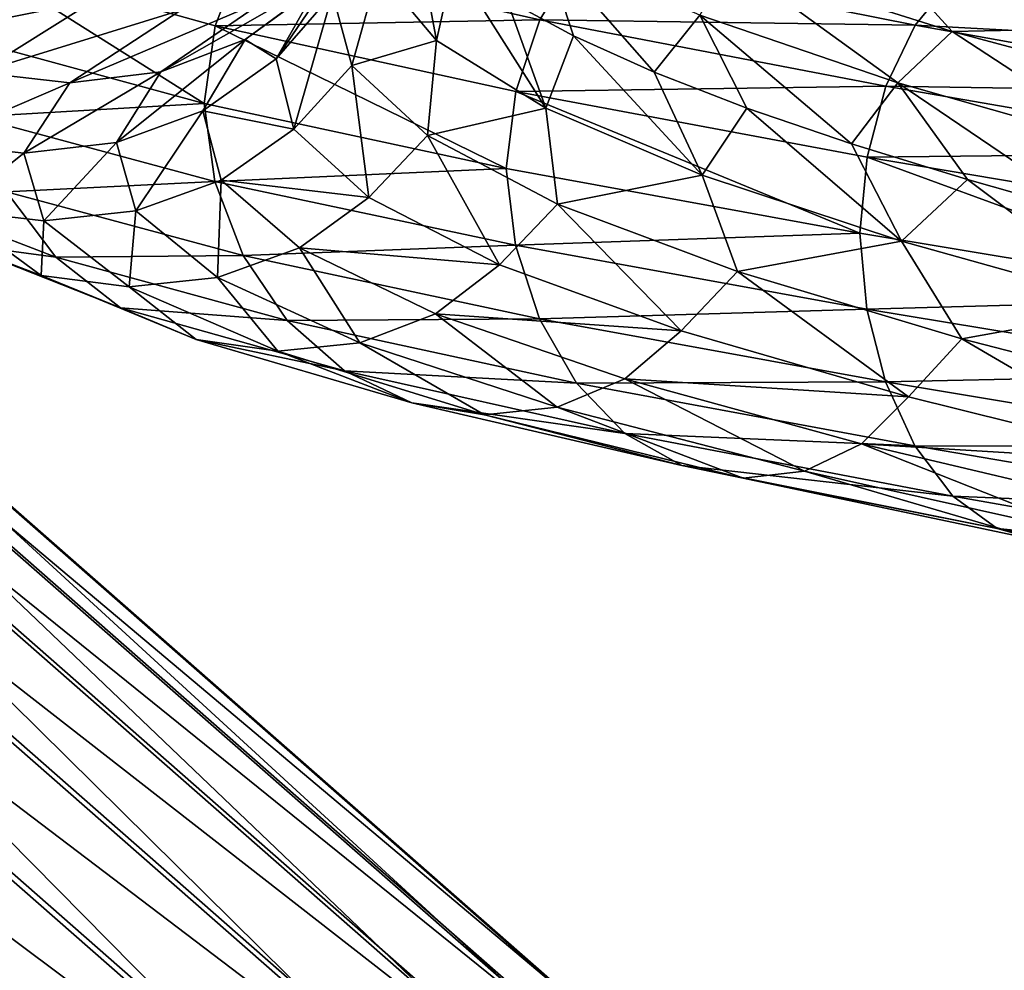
# Model space of a CAD drawing. Header units: metres. Extents: x -109 to 109, y -452 to 89.
# Tile 239 of 256: x -16 to -9, y -209 to -202. Entities that reach past the tile are written whole.
import ezdxf

# ---------------------------------------------------------------- set-up
doc = ezdxf.new("R2010")
doc.units = ezdxf.units.M
doc.layers.add('solid_K244270000C71_000', color=7, linetype='CONTINUOUS')
doc.layers.add('solid_k244270000c71_000_02', color=7, linetype='CONTINUOUS')

msp = doc.modelspace()

# ---------------------------------------------------------------- linework, layer by layer
at = {"layer": 'solid_K244270000C71_000'}
for points in [[(-16.619081, -201.244781, 863.555603), (-14.858303, -202.355499, 860.690796), (-16.713737, -201.85083, 863.511108)], [(-14.555556, -201.197922, 860.942322), (-14.774152, -201.758041, 860.757141), (-16.619081, -201.244781, 863.555603)], [(-16.713737, -201.85083, 863.511108), (-14.858303, -202.355499, 860.690796), (-16.620773, -202.457764, 863.529297)], [(-14.858303, -202.355499, 860.690796), (-14.775656, -202.953232, 860.727356), (-16.620773, -202.457764, 863.529297)], [(-16.620773, -202.457764, 863.529297), (-14.775656, -202.953232, 860.727356), (-16.376356, -203.033386, 863.646973)], [(-16.956768, -202.653656, 873.122498), (-16.795353, -203.172684, 870.111389), (-16.24337, -202.734863, 873.095581)], [(-16.795353, -203.172684, 870.111389), (-16.088747, -203.256027, 870.210266), (-16.24337, -202.734863, 873.095581)], [(-14.775656, -202.953232, 860.727356), (-14.558372, -203.522095, 860.884521), (-16.376356, -203.033386, 863.646973)], [(-16.376356, -203.033386, 863.646973), (-15.995453, -203.53508, 863.839111), (-17.272642, -203.041962, 866.807678)], [(-17.272642, -203.041962, 866.807678), (-15.995453, -203.53508, 863.839111), (-16.738491, -203.433426, 866.97345)], [(-16.738491, -203.433426, 866.97345), (-16.110064, -203.675995, 867.174133), (-16.795353, -203.172684, 870.111389)], [(-15.995453, -203.53508, 863.839111), (-15.500798, -203.924057, 864.095215), (-16.738491, -203.433426, 866.97345)], [(-24.425617, -204.784439, 345.242554), (-15.995419, -212.179657, 340.971436), (-16.391897, -212.881226, 341.403992)]]:
    msp.add_3dface(points, dxfattribs=at)
at = {"layer": 'solid_k244270000c71_000_02'}
for points in [[(-9.807182, -200.910278, 861.384583), (-9.623832, -201.240402, 861.969421), (-7.625821, -201.770386, 860.439514)], [(-7.68468, -201.445084, 859.821167), (-9.807182, -200.910278, 861.384583), (-7.625821, -201.770386, 860.439514)], [(-13.58235, -200.948944, 875.411743), (-13.990262, -201.457031, 875.574402), (-14.303802, -202.011703, 873.05249)], [(-13.58235, -200.948944, 875.411743), (-14.303802, -202.011703, 873.05249), (-13.872453, -201.513794, 872.952209)], [(-13.521095, -201.338913, 871.112183), (-13.072892, -201.870499, 868.80011), (-13.238523, -200.989838, 869.919922)], [(-13.072892, -201.870499, 868.80011), (-12.941267, -201.274612, 868.713013), (-13.238523, -200.989838, 869.919922)], [(-12.24701, -201.151413, 866.653809), (-12.534362, -201.556244, 867.538452), (-12.020392, -201.835861, 866.402527)], [(-12.24701, -201.151413, 866.653809), (-12.020392, -201.835861, 866.402527), (-11.403193, -202.113968, 865.314453)], [(-11.052827, -201.676254, 864.629944), (-12.24701, -201.151413, 866.653809), (-11.403193, -202.113968, 865.314453)], [(-16.619081, -201.244781, 863.555603), (-14.774152, -201.758041, 860.757141), (-14.858303, -202.355499, 860.690796)], [(-14.555556, -201.197922, 860.942322), (-12.280857, -201.711807, 858.550049), (-14.774152, -201.758041, 860.757141)], [(-11.99422, -201.236298, 858.886047), (-12.280857, -201.711807, 858.550049), (-14.555556, -201.197922, 860.942322)], [(-11.99422, -201.236298, 858.886047), (-9.398391, -201.753235, 856.975281), (-12.280857, -201.711807, 858.550049)], [(-9.107067, -201.396927, 857.46521), (-9.398391, -201.753235, 856.975281), (-11.99422, -201.236298, 858.886047)], [(-9.113247, -201.801834, 862.084106), (-9.623832, -201.240402, 861.969421), (-10.817035, -201.265762, 863.86676)], [(-9.113247, -201.801834, 862.084106), (-7.625821, -201.770386, 860.439514), (-9.623832, -201.240402, 861.969421)], [(-16.310192, -201.312256, 879.246948), (-17.233574, -201.871521, 876.257629), (-15.697845, -201.559036, 878.991516)], [(-15.190662, -202.111618, 875.812805), (-14.542892, -201.863388, 875.678345), (-13.763677, -201.298111, 878.202637)], [(-14.37674, -201.55098, 878.449707), (-15.190662, -202.111618, 875.812805), (-13.763677, -201.298111, 878.202637)], [(-13.990262, -201.457031, 875.574402), (-13.763677, -201.298111, 878.202637), (-14.542892, -201.863388, 875.678345)], [(-13.072892, -201.870499, 868.80011), (-12.234503, -202.391266, 866.598511), (-12.941267, -201.274612, 868.713013)], [(-12.234503, -202.391266, 866.598511), (-12.534362, -201.556244, 867.538452), (-12.941267, -201.274612, 868.713013)], [(-10.817035, -201.265762, 863.86676), (-11.052827, -201.676254, 864.629944), (-9.530501, -202.194702, 862.840027)], [(-9.113247, -201.801834, 862.084106), (-10.817035, -201.265762, 863.86676), (-9.530501, -202.194702, 862.840027)], [(-13.872453, -201.513794, 872.952209), (-13.723417, -202.063614, 870.478149), (-13.521095, -201.338913, 871.112183)], [(-13.723417, -202.063614, 870.478149), (-13.072892, -201.870499, 868.80011), (-13.521095, -201.338913, 871.112183)], [(-9.107067, -201.396927, 857.46521), (-6.306364, -201.919495, 856.086182), (-9.398391, -201.753235, 856.975281)], [(-6.069238, -201.7108, 856.709595), (-6.306364, -201.919495, 856.086182), (-9.107067, -201.396927, 857.46521)], [(-14.303802, -202.011703, 873.05249), (-13.990262, -201.457031, 875.574402), (-14.542892, -201.863388, 875.678345)], [(-15.888738, -202.196106, 875.961365), (-15.190662, -202.111618, 875.812805), (-14.37674, -201.55098, 878.449707)], [(-15.037413, -201.63829, 878.719116), (-15.888738, -202.196106, 875.961365), (-14.37674, -201.55098, 878.449707)], [(-13.872453, -201.513794, 872.952209), (-14.303802, -202.011703, 873.05249), (-14.169309, -202.550949, 870.512878)], [(-13.872453, -201.513794, 872.952209), (-14.169309, -202.550949, 870.512878), (-13.723417, -202.063614, 870.478149)], [(-17.233574, -201.871521, 876.257629), (-16.586559, -202.116272, 876.113342), (-15.697845, -201.559036, 878.991516)], [(-15.697845, -201.559036, 878.991516), (-16.586559, -202.116272, 876.113342), (-15.037413, -201.63829, 878.719116)], [(-12.234503, -202.391266, 866.598511), (-12.020392, -201.835861, 866.402527), (-12.534362, -201.556244, 867.538452)], [(-16.586559, -202.116272, 876.113342), (-15.888738, -202.196106, 875.961365), (-15.037413, -201.63829, 878.719116)], [(-11.052827, -201.676254, 864.629944), (-11.403193, -202.113968, 865.314453), (-10.690125, -202.389847, 864.288513)], [(-11.052827, -201.676254, 864.629944), (-10.690125, -202.389847, 864.288513), (-9.886971, -202.663925, 863.333923)], [(-9.530501, -202.194702, 862.840027), (-11.052827, -201.676254, 864.629944), (-9.886971, -202.663925, 863.333923)], [(-21.418591, -201.936218, 346.24472), (-20.902668, -201.773361, 346.981018), (-12.985364, -209.3311, 341.979004)], [(-20.902668, -201.773361, 346.981018), (-12.469706, -209.169464, 342.716858), (-12.985364, -209.3311, 341.979004)], [(-20.902668, -201.773361, 346.981018), (-20.506784, -201.79744, 347.804108), (-12.469706, -209.169464, 342.716858)], [(-14.774152, -201.758041, 860.757141), (-12.537872, -202.852753, 858.244812), (-14.858303, -202.355499, 860.690796)], [(-12.280857, -201.711807, 858.550049), (-12.465291, -202.263382, 858.327576), (-14.774152, -201.758041, 860.757141)], [(-14.774152, -201.758041, 860.757141), (-12.465291, -202.263382, 858.327576), (-12.537872, -202.852753, 858.244812)], [(-12.280857, -201.711807, 858.550049), (-9.622993, -202.221741, 856.59259), (-12.465291, -202.263382, 858.327576)], [(-9.398391, -201.753235, 856.975281), (-9.622993, -202.221741, 856.59259), (-12.280857, -201.711807, 858.550049)], [(-9.398391, -201.753235, 856.975281), (-6.508096, -202.270569, 855.551575), (-9.622993, -202.221741, 856.59259)], [(-6.306364, -201.919495, 856.086182), (-6.508096, -202.270569, 855.551575), (-9.398391, -201.753235, 856.975281)], [(-7.124215, -202.335037, 860.627075), (-7.625821, -201.770386, 860.439514), (-9.113247, -201.801834, 862.084106)], [(-20.506784, -201.79744, 347.804108), (-12.07458, -209.19516, 343.54129), (-12.469706, -209.169464, 342.716858)], [(-20.506784, -201.79744, 347.804108), (-20.257923, -202.006805, 348.657959), (-12.07458, -209.19516, 343.54129)], [(-12.234503, -202.391266, 866.598511), (-11.033426, -202.903854, 864.571228), (-12.020392, -201.835861, 866.402527)], [(-11.033426, -202.903854, 864.571228), (-11.403193, -202.113968, 865.314453), (-12.020392, -201.835861, 866.402527)], [(-9.113247, -201.801834, 862.084106), (-9.530501, -202.194702, 862.840027), (-7.725495, -202.710159, 861.335815)], [(-7.124215, -202.335037, 860.627075), (-9.113247, -201.801834, 862.084106), (-7.725495, -202.710159, 861.335815)], [(-15.529715, -202.654083, 873.072571), (-14.867485, -202.411377, 873.055054), (-14.542892, -201.863388, 875.678345)], [(-15.190662, -202.111618, 875.812805), (-15.529715, -202.654083, 873.072571), (-14.542892, -201.863388, 875.678345)], [(-14.303802, -202.011703, 873.05249), (-14.542892, -201.863388, 875.678345), (-14.867485, -202.411377, 873.055054)], [(-13.723417, -202.063614, 870.478149), (-13.141898, -202.600174, 868.067871), (-13.072892, -201.870499, 868.80011)], [(-13.141898, -202.600174, 868.067871), (-12.234503, -202.391266, 866.598511), (-13.072892, -201.870499, 868.80011)], [(-22.019398, -202.274902, 345.645447), (-21.418591, -201.936218, 346.24472), (-13.586343, -209.669037, 341.378082)], [(-21.418591, -201.936218, 346.24472), (-12.985364, -209.3311, 341.979004), (-13.586343, -209.669037, 341.378082)], [(-20.257923, -202.006805, 348.657959), (-11.826967, -209.406448, 344.395996), (-12.07458, -209.19516, 343.54129)], [(-20.257923, -202.006805, 348.657959), (-20.17304, -202.387177, 349.484344), (-11.826967, -209.406448, 344.395996)], [(-14.169309, -202.550949, 870.512878), (-14.303802, -202.011703, 873.05249), (-14.867485, -202.411377, 873.055054)], [(-13.723417, -202.063614, 870.478149), (-14.169309, -202.550949, 870.512878), (-13.593287, -203.076736, 868.034912)], [(-13.723417, -202.063614, 870.478149), (-13.593287, -203.076736, 868.034912), (-13.141898, -202.600174, 868.067871)], [(-16.586559, -202.116272, 876.113342), (-16.956768, -202.653656, 873.122498), (-15.888738, -202.196106, 875.961365)], [(-16.24337, -202.734863, 873.095581), (-15.529715, -202.654083, 873.072571), (-15.190662, -202.111618, 875.812805)], [(-15.888738, -202.196106, 875.961365), (-16.24337, -202.734863, 873.095581), (-15.190662, -202.111618, 875.812805)], [(-11.033426, -202.903854, 864.571228), (-10.690125, -202.389847, 864.288513), (-11.403193, -202.113968, 865.314453)], [(-16.956768, -202.653656, 873.122498), (-16.24337, -202.734863, 873.095581), (-15.888738, -202.196106, 875.961365)], [(-9.622993, -202.221741, 856.59259), (-9.767511, -202.766052, 856.339417), (-12.465291, -202.263382, 858.327576)], [(-9.530501, -202.194702, 862.840027), (-9.886971, -202.663925, 863.333923), (-8.997428, -202.93782, 862.454895)], [(-9.622993, -202.221741, 856.59259), (-6.663626, -202.733368, 855.13385), (-9.767511, -202.766052, 856.339417)], [(-6.508096, -202.270569, 855.551575), (-6.663626, -202.733368, 855.13385), (-9.622993, -202.221741, 856.59259)], [(-9.530501, -202.194702, 862.840027), (-8.997428, -202.93782, 862.454895), (-8.031441, -203.211456, 861.660461)], [(-7.725495, -202.710159, 861.335815), (-9.530501, -202.194702, 862.840027), (-8.031441, -203.211456, 861.660461)], [(-22.664143, -202.766342, 345.223999), (-22.019398, -202.274902, 345.645447), (-14.231606, -210.160202, 340.955139)], [(-22.019398, -202.274902, 345.645447), (-13.586343, -209.669037, 341.378082), (-14.231606, -210.160202, 340.955139)], [(-12.465291, -202.263382, 858.327576), (-9.821968, -203.349411, 856.240295), (-12.537872, -202.852753, 858.244812)], [(-12.465291, -202.263382, 858.327576), (-9.767511, -202.766052, 856.339417), (-9.821968, -203.349411, 856.240295)], [(-14.858303, -202.355499, 860.690796), (-12.537872, -202.852753, 858.244812), (-14.775656, -202.953232, 860.727356)], [(-20.17304, -202.387177, 349.484344), (-20.257923, -202.912659, 350.22699), (-11.743765, -209.783844, 345.213898)], [(-20.17304, -202.387177, 349.484344), (-11.743765, -209.783844, 345.213898), (-11.826967, -209.406448, 344.395996)], [(-15.529715, -202.654083, 873.072571), (-15.381884, -203.179718, 870.313538), (-14.867485, -202.411377, 873.055054)], [(-15.381884, -203.179718, 870.313538), (-14.725959, -202.943298, 870.413635), (-14.867485, -202.411377, 873.055054)], [(-14.169309, -202.550949, 870.512878), (-14.867485, -202.411377, 873.055054), (-14.725959, -202.943298, 870.413635)], [(-13.141898, -202.600174, 868.067871), (-12.143609, -203.126144, 865.797424), (-12.234503, -202.391266, 866.598511)], [(-12.143609, -203.126144, 865.797424), (-11.033426, -202.903854, 864.571228), (-12.234503, -202.391266, 866.598511)], [(-11.033426, -202.903854, 864.571228), (-9.503821, -203.411575, 862.779541), (-10.690125, -202.389847, 864.288513)], [(-9.503821, -203.411575, 862.779541), (-9.886971, -202.663925, 863.333923), (-10.690125, -202.389847, 864.288513)], [(-13.593287, -203.076736, 868.034912), (-14.169309, -202.550949, 870.512878), (-14.725959, -202.943298, 870.413635)], [(-13.141898, -202.600174, 868.067871), (-13.593287, -203.076736, 868.034912), (-12.590771, -203.591934, 865.696045)], [(-13.141898, -202.600174, 868.067871), (-12.590771, -203.591934, 865.696045), (-12.143609, -203.126144, 865.797424)], [(-16.24337, -202.734863, 873.095581), (-16.088747, -203.256027, 870.210266), (-15.529715, -202.654083, 873.072571)], [(-16.088747, -203.256027, 870.210266), (-15.381884, -203.179718, 870.313538), (-15.529715, -202.654083, 873.072571)], [(-9.503821, -203.411575, 862.779541), (-8.997428, -202.93782, 862.454895), (-9.886971, -202.663925, 863.333923)], [(-6.663626, -202.733368, 855.13385), (-6.7637, -203.271957, 854.857422), (-9.767511, -202.766052, 856.339417)], [(-23.308887, -203.377029, 345.009125), (-22.664143, -202.766342, 345.223999), (-14.87709, -210.771057, 340.739075)], [(-22.664143, -202.766342, 345.223999), (-14.231606, -210.160202, 340.955139), (-14.87709, -210.771057, 340.739075)], [(-9.767511, -202.766052, 856.339417), (-6.802256, -203.850143, 854.74823), (-9.821968, -203.349411, 856.240295)], [(-9.767511, -202.766052, 856.339417), (-6.7637, -203.271957, 854.857422), (-6.802256, -203.850143, 854.74823)], [(-20.257923, -202.912659, 350.22699), (-20.506784, -203.54744, 350.835205), (-11.828647, -210.309326, 345.956512)], [(-20.257923, -202.912659, 350.22699), (-11.828647, -210.309326, 345.956512), (-11.743765, -209.783844, 345.213898)], [(-12.537872, -202.852753, 858.244812), (-12.46656, -203.443115, 858.294373), (-14.775656, -202.953232, 860.727356)], [(-12.537872, -202.852753, 858.244812), (-9.821968, -203.349411, 856.240295), (-12.46656, -203.443115, 858.294373)], [(-12.143609, -203.126144, 865.797424), (-10.763043, -203.644913, 863.737), (-11.033426, -202.903854, 864.571228)], [(-10.763043, -203.644913, 863.737), (-9.503821, -203.411575, 862.779541), (-11.033426, -202.903854, 864.571228)], [(-15.381884, -203.179718, 870.313538), (-14.754268, -203.690964, 867.62207), (-14.725959, -202.943298, 870.413635)], [(-14.775656, -202.953232, 860.727356), (-12.46656, -203.443115, 858.294373), (-14.558372, -203.522095, 860.884521)], [(-14.754268, -203.690964, 867.62207), (-14.125106, -203.461349, 867.836853), (-14.725959, -202.943298, 870.413635)], [(-13.593287, -203.076736, 868.034912), (-14.725959, -202.943298, 870.413635), (-14.125106, -203.461349, 867.836853)], [(-9.503821, -203.411575, 862.779541), (-7.691593, -203.918167, 861.275208), (-8.997428, -202.93782, 862.454895)], [(-7.691593, -203.918167, 861.275208), (-8.031441, -203.211456, 861.660461), (-8.997428, -202.93782, 862.454895)], [(-16.376356, -203.033386, 863.646973), (-14.558372, -203.522095, 860.884521), (-15.995453, -203.53508, 863.839111)], [(-12.590771, -203.591934, 865.696045), (-13.593287, -203.076736, 868.034912), (-14.125106, -203.461349, 867.836853)], [(-12.143609, -203.126144, 865.797424), (-12.590771, -203.591934, 865.696045), (-11.19623, -204.100113, 863.567627)], [(-12.143609, -203.126144, 865.797424), (-11.19623, -204.100113, 863.567627), (-10.763043, -203.644913, 863.737)], [(-16.795353, -203.172684, 870.111389), (-16.110064, -203.675995, 867.174133), (-16.088747, -203.256027, 870.210266)], [(-16.088747, -203.256027, 870.210266), (-15.432288, -203.762177, 867.395691), (-15.381884, -203.179718, 870.313538)], [(-15.432288, -203.762177, 867.395691), (-14.754268, -203.690964, 867.62207), (-15.381884, -203.179718, 870.313538)], [(-16.110064, -203.675995, 867.174133), (-15.432288, -203.762177, 867.395691), (-16.088747, -203.256027, 870.210266)], [(-9.821968, -203.349411, 856.240295), (-9.768506, -203.933136, 856.302856), (-12.46656, -203.443115, 858.294373)], [(-9.821968, -203.349411, 856.240295), (-6.802256, -203.850143, 854.74823), (-9.768506, -203.933136, 856.302856)], [(-23.909693, -204.065369, 345.015442), (-23.308887, -203.377029, 345.009125), (-15.478723, -211.4599, 340.744629)], [(-23.308887, -203.377029, 345.009125), (-14.87709, -210.771057, 340.739075), (-15.478723, -211.4599, 340.744629)], [(-16.738491, -203.433426, 866.97345), (-15.500798, -203.924057, 864.095215), (-16.110064, -203.675995, 867.174133)], [(-10.763043, -203.644913, 863.737), (-9.041045, -204.160583, 861.953125), (-9.503821, -203.411575, 862.779541)], [(-9.041045, -204.160583, 861.953125), (-7.691593, -203.918167, 861.275208), (-9.503821, -203.411575, 862.779541)], [(-14.754268, -203.690964, 867.62207), (-13.663294, -204.191193, 865.082275), (-14.125106, -203.461349, 867.836853)], [(-12.46656, -203.443115, 858.294373), (-12.283234, -204.006378, 858.485596), (-14.558372, -203.522095, 860.884521)], [(-12.590771, -203.591934, 865.696045), (-14.125106, -203.461349, 867.836853), (-13.080654, -203.968674, 865.405151)], [(-13.663294, -204.191193, 865.082275), (-13.080654, -203.968674, 865.405151), (-14.125106, -203.461349, 867.836853)], [(-12.46656, -203.443115, 858.294373), (-9.768506, -203.933136, 856.302856), (-12.283234, -204.006378, 858.485596)], [(-20.506784, -203.54744, 350.835205), (-20.902668, -204.24823, 351.267609), (-12.077835, -210.944763, 346.565277)], [(-20.506784, -203.54744, 350.835205), (-12.077835, -210.944763, 346.565277), (-11.828647, -210.309326, 345.956512)], [(-14.558372, -203.522095, 860.884521), (-14.219754, -204.019318, 861.139221), (-15.995453, -203.53508, 863.839111)], [(-15.995453, -203.53508, 863.839111), (-14.219754, -204.019318, 861.139221), (-15.500798, -203.924057, 864.095215)], [(-14.558372, -203.522095, 860.884521), (-12.283234, -204.006378, 858.485596), (-14.219754, -204.019318, 861.139221)], [(-11.19623, -204.100113, 863.567627), (-12.590771, -203.591934, 865.696045), (-13.080654, -203.968674, 865.405151)], [(-10.763043, -203.644913, 863.737), (-11.19623, -204.100113, 863.567627), (-9.450455, -204.605591, 861.71759)], [(-10.763043, -203.644913, 863.737), (-9.450455, -204.605591, 861.71759), (-9.041045, -204.160583, 861.953125)], [(-16.110064, -203.675995, 867.174133), (-14.918839, -204.167282, 864.40271), (-15.432288, -203.762177, 867.395691)], [(-15.500798, -203.924057, 864.095215), (-14.918839, -204.167282, 864.40271), (-16.110064, -203.675995, 867.174133)], [(-15.432288, -203.762177, 867.395691), (-14.291181, -204.256851, 864.739868), (-14.754268, -203.690964, 867.62207)], [(-14.291181, -204.256851, 864.739868), (-13.663294, -204.191193, 865.082275), (-14.754268, -203.690964, 867.62207)], [(-14.918839, -204.167282, 864.40271), (-14.291181, -204.256851, 864.739868), (-15.432288, -203.762177, 867.395691)], [(-6.802256, -203.850143, 854.74823), (-6.764389, -204.429596, 854.817566), (-9.768506, -203.933136, 856.302856)], [(-15.500798, -203.924057, 864.095215), (-13.780012, -204.406586, 861.477295), (-14.918839, -204.167282, 864.40271)], [(-14.219754, -204.019318, 861.139221), (-13.780012, -204.406586, 861.477295), (-15.500798, -203.924057, 864.095215)], [(-13.663294, -204.191193, 865.082275), (-12.146495, -204.684555, 862.771729), (-13.080654, -203.968674, 865.405151)], [(-11.19623, -204.100113, 863.567627), (-13.080654, -203.968674, 865.405151), (-11.628535, -204.469162, 863.192871)], [(-12.146495, -204.684555, 862.771729), (-11.628535, -204.469162, 863.192871), (-13.080654, -203.968674, 865.405151)], [(-9.768506, -203.933136, 856.302856), (-9.624855, -204.492096, 856.521667), (-12.283234, -204.006378, 858.485596)], [(-9.768506, -203.933136, 856.302856), (-6.764389, -204.429596, 854.817566), (-9.624855, -204.492096, 856.521667)], [(-9.041045, -204.160583, 861.953125), (-7.034254, -204.677612, 860.499084), (-7.691593, -203.918167, 861.275208)], [(-12.283234, -204.006378, 858.485596), (-11.997533, -204.500153, 858.794434), (-14.219754, -204.019318, 861.139221)], [(-14.219754, -204.019318, 861.139221), (-11.997533, -204.500153, 858.794434), (-13.780012, -204.406586, 861.477295)], [(-12.283234, -204.006378, 858.485596), (-9.624855, -204.492096, 856.521667), (-11.997533, -204.500153, 858.794434)], [(-24.425617, -204.784439, 345.242554), (-23.909693, -204.065369, 345.015442), (-15.995419, -212.179657, 340.971436)], [(-23.909693, -204.065369, 345.015442), (-15.478723, -211.4599, 340.744629), (-15.995419, -212.179657, 340.971436)], [(-9.450455, -204.605591, 861.71759), (-11.19623, -204.100113, 863.567627), (-11.628535, -204.469162, 863.192871)], [(-14.918839, -204.167282, 864.40271), (-13.262658, -204.651077, 861.881714), (-14.291181, -204.256851, 864.739868)], [(-13.780012, -204.406586, 861.477295), (-13.262658, -204.651077, 861.881714), (-14.918839, -204.167282, 864.40271)], [(-14.291181, -204.256851, 864.739868), (-12.704678, -204.744461, 862.323853), (-13.663294, -204.191193, 865.082275)], [(-12.704678, -204.744461, 862.323853), (-12.146495, -204.684555, 862.771729), (-13.663294, -204.191193, 865.082275)], [(-9.041045, -204.160583, 861.953125), (-9.450455, -204.605591, 861.71759), (-7.410093, -205.113007, 860.200745)], [(-9.041045, -204.160583, 861.953125), (-7.410093, -205.113007, 860.200745), (-7.034254, -204.677612, 860.499084)], [(-20.902668, -204.24823, 351.267609), (-21.418591, -204.9673, 351.49472), (-12.474314, -211.646332, 346.997833)], [(-20.902668, -204.24823, 351.267609), (-12.474314, -211.646332, 346.997833), (-12.077835, -210.944763, 346.565277)], [(-13.262658, -204.651077, 861.881714), (-12.704678, -204.744461, 862.323853), (-14.291181, -204.256851, 864.739868)], [(-13.780012, -204.406586, 861.477295), (-11.626513, -204.88652, 859.20343), (-13.262658, -204.651077, 861.881714)], [(-11.997533, -204.500153, 858.794434), (-11.626513, -204.88652, 859.20343), (-13.780012, -204.406586, 861.477295)], [(-12.146495, -204.684555, 862.771729), (-10.248277, -205.175995, 860.764221), (-11.628535, -204.469162, 863.192871)], [(-9.624855, -204.492096, 856.521667), (-9.400987, -204.983505, 856.87439), (-11.997533, -204.500153, 858.794434)], [(-11.997533, -204.500153, 858.794434), (-9.400987, -204.983505, 856.87439), (-11.626513, -204.88652, 859.20343)], [(-9.450455, -204.605591, 861.71759), (-11.628535, -204.469162, 863.192871), (-9.811262, -204.967453, 861.27063)], [(-10.248277, -205.175995, 860.764221), (-9.811262, -204.967453, 861.27063), (-11.628535, -204.469162, 863.192871)], [(-6.764389, -204.429596, 854.817566), (-6.664916, -204.985672, 855.056396), (-9.624855, -204.492096, 856.521667)], [(-9.624855, -204.492096, 856.521667), (-6.664916, -204.985672, 855.056396), (-9.400987, -204.983505, 856.87439)], [(-13.262658, -204.651077, 861.881714), (-11.190009, -205.132767, 859.691833), (-12.704678, -204.744461, 862.323853)], [(-11.626513, -204.88652, 859.20343), (-11.190009, -205.132767, 859.691833), (-13.262658, -204.651077, 861.881714)], [(-7.410093, -205.113007, 860.200745), (-9.450455, -204.605591, 861.71759), (-9.811262, -204.967453, 861.27063)], [(-12.704678, -204.744461, 862.323853), (-10.719228, -205.230179, 860.224976), (-12.146495, -204.684555, 862.771729)], [(-10.719228, -205.230179, 860.224976), (-10.248277, -205.175995, 860.764221), (-12.146495, -204.684555, 862.771729)], [(-11.190009, -205.132767, 859.691833), (-10.719228, -205.230179, 860.224976), (-12.704678, -204.744461, 862.323853)], [(-11.626513, -204.88652, 859.20343), (-9.110264, -205.369705, 857.341125), (-11.190009, -205.132767, 859.691833)], [(-9.400987, -204.983505, 856.87439), (-9.110264, -205.369705, 857.341125), (-11.626513, -204.88652, 859.20343)], [(-21.418591, -204.9673, 351.49472), (-22.019398, -205.65564, 351.501068), (-12.991011, -212.366089, 347.224609)], [(-21.418591, -204.9673, 351.49472), (-12.991011, -212.366089, 347.224609), (-12.474314, -211.646332, 346.997833)], [(-10.248277, -205.175995, 860.764221), (-8.030311, -205.670731, 859.119324), (-9.811262, -204.967453, 861.27063)], [(-7.410093, -205.113007, 860.200745), (-9.811262, -204.967453, 861.27063), (-7.687876, -205.468491, 859.695435)], [(-8.030311, -205.670731, 859.119324), (-7.687876, -205.468491, 859.695435), (-9.811262, -204.967453, 861.27063)], [(-9.400987, -204.983505, 856.87439), (-6.509894, -205.475784, 855.441406), (-9.110264, -205.369705, 857.341125)], [(-6.664916, -204.985672, 855.056396), (-6.509894, -205.475784, 855.441406), (-9.400987, -204.983505, 856.87439)], [(-11.190009, -205.132767, 859.691833), (-8.76823, -205.618073, 857.897949), (-10.719228, -205.230179, 860.224976)], [(-9.110264, -205.369705, 857.341125), (-8.76823, -205.618073, 857.897949), (-11.190009, -205.132767, 859.691833)], [(-10.719228, -205.230179, 860.224976), (-8.399337, -205.719498, 858.505371), (-10.248277, -205.175995, 860.764221)], [(-8.399337, -205.719498, 858.505371), (-8.030311, -205.670731, 859.119324), (-10.248277, -205.175995, 860.764221)], [(-8.76823, -205.618073, 857.897949), (-8.399337, -205.719498, 858.505371), (-10.719228, -205.230179, 860.224976)], [(-9.110264, -205.369705, 857.341125), (-6.308577, -205.862473, 855.950684), (-8.76823, -205.618073, 857.897949)], [(-6.509894, -205.475784, 855.441406), (-6.308577, -205.862473, 855.950684), (-9.110264, -205.369705, 857.341125)], [(-8.76823, -205.618073, 857.897949), (-6.071729, -206.113144, 856.558228), (-8.399337, -205.719498, 858.505371)], [(-6.308577, -205.862473, 855.950684), (-6.071729, -206.113144, 856.558228), (-8.76823, -205.618073, 857.897949)], [(-22.019398, -205.65564, 351.501068), (-22.664143, -206.266342, 351.286163), (-13.592642, -213.054932, 347.230164)], [(-22.019398, -205.65564, 351.501068), (-13.592642, -213.054932, 347.230164), (-12.991011, -212.366089, 347.224609)], [(-22.664143, -206.266342, 351.286163), (-23.308887, -206.757782, 350.864746), (-14.238127, -213.665771, 347.014099)], [(-22.664143, -206.266342, 351.286163), (-14.238127, -213.665771, 347.014099), (-13.592642, -213.054932, 347.230164)], [(-23.308887, -206.757782, 350.864746), (-23.909693, -207.096466, 350.265442), (-14.883389, -214.156952, 346.591187)], [(-23.308887, -206.757782, 350.864746), (-14.883389, -214.156952, 346.591187), (-14.238127, -213.665771, 347.014099)], [(-23.909693, -207.096466, 350.265442), (-24.425617, -207.259323, 349.529175), (-15.484368, -214.494888, 345.990265)], [(-23.909693, -207.096466, 350.265442), (-15.484368, -214.494888, 345.990265), (-14.883389, -214.156952, 346.591187)], [(-24.821499, -207.235245, 348.706055), (-16.395153, -214.630829, 344.427948), (-16.000027, -214.656525, 345.25238)], [(-24.425617, -207.259323, 349.529175), (-24.821499, -207.235245, 348.706055), (-16.000027, -214.656525, 345.25238)], [(-24.425617, -207.259323, 349.529175), (-16.000027, -214.656525, 345.25238), (-15.484368, -214.494888, 345.990265)]]:
    msp.add_3dface(points, dxfattribs=at)

doc.saveas('drawing.dxf')
